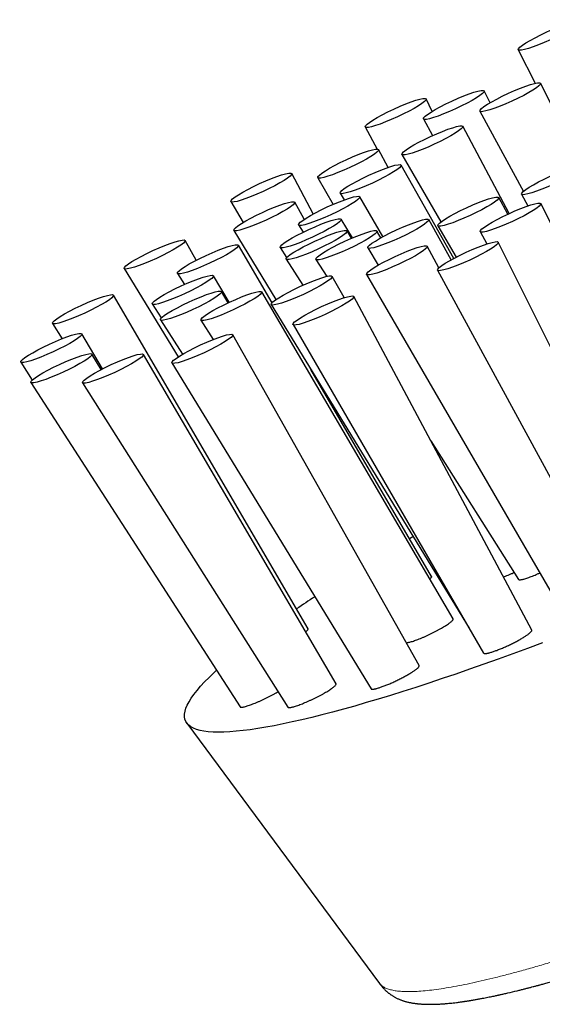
# Model space of a CAD drawing. Header units: millimetres. Extents: x 8 to 1267, y 12 to 1009.
# Tile 50 of 72: x 1165 to 1191, y 424 to 472. Entities that reach past the tile are written whole.
import ezdxf

# ---------------------------------------------------------------- set-up
doc = ezdxf.new("R2010")
doc.units = ezdxf.units.MM

msp = doc.modelspace()

# ---------------------------------------------------------------- linework, layer by layer
at = {"color": 7, "linetype": 'Continuous', "lineweight": 30}
for p, q in [((1189.505, 470.831), (1190.336, 469.182)), ((1192.639, 465.112), (1190.611, 469.185)), ((1188.111, 468.217), (1187.82, 468.8)), ((1185.255, 467.792), (1184.95, 468.404)), ((1187.606, 467.798), (1189.758, 463.831)), ((1181.95, 467.02), (1182.543, 465.928)), ((1184.821, 467.415), (1185.267, 466.593)), ((1189.063, 462.748), (1186.769, 467.053)), ((1183.072, 465.022), (1182.602, 465.904)), ((1183.76, 465.663), (1185.688, 462.33)), ((1186.315, 460.525), (1183.72, 465.14)), ((1179.38, 462.723), (1178.315, 464.722)), ((1179.598, 464.516), (1180.361, 463.197)), ((1180.705, 463.746), (1180.907, 463.416)), ((1182.822, 461.603), (1181.671, 463.575)), ((1189.674, 463.699), (1189.987, 463.124)), ((1175.311, 463.334), (1175.907, 462.303)), ((1178.936, 462.459), (1178.46, 463.305)), ((1188.983, 462.71), (1188.542, 463.537)), ((1198.869, 446.682), (1190.626, 463.237)), ((1178.652, 462.178), (1178.877, 461.822)), ((1181.312, 461.541), (1180.761, 462.466)), ((1186.197, 460.461), (1185.08, 462.442)), ((1185.536, 462.142), (1186.437, 460.589)), ((1175.451, 461.913), (1177.535, 458.492)), ((1181.27, 461.523), (1181.053, 461.888)), ((1182.72, 461.548), (1182.526, 461.88)), ((1187.629, 461.849), (1187.957, 461.245)), ((1173.598, 460.439), (1173.049, 461.417)), ((1177.339, 458.332), (1175.677, 461.18)), ((1196.819, 444.658), (1188.518, 461.332)), ((1177.741, 461.066), (1178.063, 460.566)), ((1182.069, 461.043), (1182.586, 460.197)), ((1185.583, 460.056), (1185.011, 461.128)), ((1178.033, 460.486), (1178.862, 459.201)), ((1179.51, 460.479), (1180.043, 459.637)), ((1170.039, 460.025), (1172.699, 455.659)), ((1172.664, 459.784), (1173.008, 459.239)), ((1182.01, 459.735), (1191.364, 443.624)), ((1185.52, 459.943), (1194.439, 443.535)), ((1175.224, 458.359), (1174.442, 459.673)), ((1180.902, 458.588), (1180.309, 459.641)), ((1179.128, 442.235), (1169.51, 458.714)), ((1175.168, 458.333), (1174.838, 458.888)), ((1186.287, 442.716), (1176.839, 458.877)), ((1171.426, 458.275), (1171.87, 457.586)), ((1177.302, 458.244), (1187.073, 442.261)), ((1190.174, 442.167), (1181.378, 458.649)), ((1166.496, 457.319), (1166.974, 456.562)), ((1171.823, 457.488), (1172.916, 455.792)), ((1173.828, 457.477), (1174.433, 456.521)), ((1178.377, 457.256), (1187.797, 441.031)), ((1168.966, 455.072), (1167.939, 456.799)), ((1184.609, 440.412), (1175.399, 456.758)), ((1168.897, 455.036), (1168.442, 455.8)), ((1164.923, 455.401), (1165.492, 454.516)), ((1180.502, 439.51), (1170.987, 455.786)), ((1172.392, 455.361), (1182.233, 439.264)), ((1185.227, 444.817), (1179.257, 455.046)), ((1165.428, 454.4), (1175.758, 438.367)), ((1167.975, 454.387), (1178.126, 438.356)), ((1185.184, 451.517), (1189.52, 444.671)), ((1184.131, 446.696), (1184.301, 446.795)), ((1173.129, 437.569), (1182.646, 424.711))]:
    msp.add_line(p, q, dxfattribs=at)
at = {"color": 7, "linetype": 'Continuous', "lineweight": 30, "flags": 128}
msp.add_lwpolyline([(1190.706, 441.539), (1189.964, 441.262), (1189.233, 440.993), (1188.512, 440.731), (1187.802, 440.478), (1187.104, 440.232), (1186.418, 439.995), (1185.745, 439.766), (1185.085, 439.546), (1184.439, 439.335), (1183.806, 439.132), (1183.188, 438.939), (1182.585, 438.755), (1181.997, 438.58), (1181.424, 438.414), (1180.868, 438.258), (1180.328, 438.112), (1179.805, 437.976), (1179.299, 437.849), (1178.811, 437.732), (1178.34, 437.625), (1177.888, 437.529), (1177.454, 437.442), (1177.039, 437.366), (1176.643, 437.3), (1176.266, 437.244), (1175.909, 437.199), (1175.571, 437.164), (1175.254, 437.139), (1174.957, 437.125), (1174.681, 437.121), (1174.425, 437.128), (1174.19, 437.145), (1173.976, 437.172), (1173.783, 437.21), (1173.612, 437.258), (1173.461, 437.317), (1173.333, 437.386), (1173.226, 437.465), (1173.141, 437.554), (1173.077, 437.654), (1173.035, 437.763), (1173.015, 437.883), (1173.017, 438.012), (1173.041, 438.152), (1173.086, 438.3), (1173.153, 438.459), (1173.242, 438.627), (1173.353, 438.805), (1173.485, 438.991), (1173.638, 439.187), (1173.813, 439.392), (1174.01, 439.606), (1174.227, 439.829), (1174.466, 440.06), (1174.591, 440.177)], dxfattribs=at)
at = {"color": 7, "linetype": 'Continuous', "lineweight": 30}
msp.add_arc((1218.868, 383.761), 71.83, 123.27952, 124.13911, dxfattribs=at)
for centre, major_axis, ratio in [((1191.004, 471.523), (1.498, 0.691), 0.128583), ((1189.108, 468.492), (1.503, 0.692), 0.128329), ((1183.45, 467.713), (1.5, 0.691), 0.128329), ((1186.32, 468.108), (1.5, 0.691), 0.128329), ((1185.264, 466.358), (1.505, 0.693), 0.127895), ((1181.1, 465.21), (1.503, 0.692), 0.127895), ((1182.212, 464.443), (1.508, 0.694), 0.127401), ((1191.175, 464.395), (1.502, 0.694), 0.128341), ((1176.812, 464.028), (1.503, 0.692), 0.127895), ((1180.161, 462.877), (1.511, 0.696), 0.126978), ((1187.039, 462.84), (1.504, 0.696), 0.127911), ((1176.955, 462.609), (1.506, 0.693), 0.127401), ((1189.127, 462.544), (1.499, 0.693), 0.128341), ((1179.251, 461.767), (1.512, 0.697), 0.126737), ((1183.574, 461.743), (1.507, 0.697), 0.127417), ((1179.543, 461.188), (1.511, 0.698), 0.126742), ((1181.018, 461.18), (1.51, 0.698), 0.12699), ((1171.544, 460.721), (1.506, 0.693), 0.127401), ((1174.17, 460.482), (1.508, 0.695), 0.126978), ((1183.51, 460.432), (1.502, 0.695), 0.127911), ((1187.019, 460.638), (1.499, 0.693), 0.128341), ((1172.934, 458.974), (1.509, 0.696), 0.126737), ((1178.805, 458.943), (1.504, 0.696), 0.127417), ((1168.003, 458.017), (1.508, 0.695), 0.126978), ((1173.331, 458.188), (1.509, 0.697), 0.126742), ((1175.333, 458.177), (1.507, 0.697), 0.12699), ((1179.877, 457.953), (1.502, 0.695), 0.127911), ((1166.431, 456.1), (1.509, 0.696), 0.126737), ((1173.895, 456.06), (1.504, 0.696), 0.127417), ((1166.935, 455.1), (1.509, 0.697), 0.126742), ((1169.481, 455.087), (1.507, 0.697), 0.12699)]:
    msp.add_ellipse(centre, major_axis=major_axis, ratio=ratio, dxfattribs=at)
for points, knots in [([(1182.646, 424.711), (1182.669, 424.681), (1182.712, 424.624), (1182.774, 424.55), (1182.828, 424.489), (1182.874, 424.441), (1182.915, 424.399), (1182.951, 424.364), (1182.984, 424.333), (1183.01, 424.31), (1183.032, 424.291), (1183.055, 424.272), (1183.085, 424.247), (1183.121, 424.219), (1183.16, 424.189), (1183.198, 424.161), (1183.238, 424.134), (1183.28, 424.106), (1183.328, 424.076), (1183.38, 424.046), (1183.436, 424.015), (1183.497, 423.984), (1183.559, 423.954), (1183.62, 423.927), (1183.679, 423.904), (1183.735, 423.882), (1183.788, 423.864), (1183.84, 423.847), (1183.892, 423.831), (1183.948, 423.814), (1184.011, 423.798), (1184.078, 423.782), (1184.148, 423.766), (1184.215, 423.753), (1184.278, 423.742), (1184.333, 423.733), (1184.381, 423.726), (1184.428, 423.72), (1184.472, 423.714), (1184.515, 423.709), (1184.56, 423.705), (1184.61, 423.7), (1184.664, 423.695), (1184.722, 423.691), (1184.778, 423.687), (1184.832, 423.685), (1184.883, 423.682), (1184.936, 423.68), (1184.994, 423.679), (1185.057, 423.678), (1185.128, 423.677), (1185.213, 423.677), (1185.309, 423.679), (1185.411, 423.682), (1185.507, 423.685), (1185.596, 423.69), (1185.678, 423.694), (1185.756, 423.7), (1185.835, 423.705), (1185.919, 423.712), (1186.024, 423.721), (1186.147, 423.733), (1186.292, 423.749), (1186.427, 423.765), (1186.546, 423.78), (1186.642, 423.792), (1186.73, 423.805), (1186.806, 423.816), (1186.873, 423.825), (1186.933, 423.834), (1186.991, 423.843), (1187.046, 423.852), (1187.101, 423.861), (1187.162, 423.871), (1187.23, 423.882), (1187.306, 423.895), (1187.387, 423.909), (1187.474, 423.924), (1187.561, 423.94), (1187.649, 423.956), (1187.752, 423.976), (1187.87, 423.998), (1188.003, 424.025), (1188.131, 424.051), (1188.25, 424.075), (1188.355, 424.097), (1188.445, 424.117), (1188.516, 424.132), (1188.576, 424.145), (1188.636, 424.159), (1188.708, 424.175), (1188.793, 424.194), (1188.886, 424.215), (1189.106, 424.266), (1189.354, 424.325), (1189.629, 424.393), (1189.797, 424.435), (1189.957, 424.476), (1190.104, 424.514), (1190.224, 424.545), (1190.32, 424.57), (1190.393, 424.59), (1190.454, 424.606), (1190.5, 424.618), (1190.546, 424.631), (1190.602, 424.646), (1190.678, 424.666), (1190.768, 424.691), (1190.872, 424.719), (1190.992, 424.753), (1191.13, 424.791), (1191.286, 424.835), (1191.462, 424.885), (1191.656, 424.941), (1191.867, 425.003), (1192.089, 425.068), (1192.319, 425.137), (1192.637, 425.233), (1193.052, 425.36), (1193.572, 425.524), (1194.117, 425.699), (1194.689, 425.886), (1195.242, 426.072), (1195.774, 426.253), (1196.28, 426.427), (1196.803, 426.61), (1197.342, 426.802), (1197.904, 427.004), (1198.476, 427.213), (1199.049, 427.425), (1199.606, 427.634), (1200.148, 427.839), (1200.673, 428.04), (1201.146, 428.222), (1201.569, 428.387), (1201.942, 428.533), (1202.304, 428.676), (1202.653, 428.815), (1202.988, 428.948), (1203.295, 429.072), (1203.575, 429.185), (1203.829, 429.287), (1204.022, 429.366), (1204.16, 429.422), (1204.244, 429.456), (1204.317, 429.486), (1204.373, 429.509), (1204.409, 429.523), (1204.44, 429.536), (1204.482, 429.554), (1204.55, 429.581), (1204.642, 429.619), (1204.759, 429.667), (1204.901, 429.726), (1205.068, 429.794), (1205.259, 429.874), (1205.476, 429.964), (1205.718, 430.065), (1205.984, 430.176), (1206.273, 430.297), (1206.585, 430.429), (1206.923, 430.571), (1207.445, 430.793), (1208.147, 431.095), (1209.023, 431.474), (1209.902, 431.861), (1210.785, 432.252), (1211.671, 432.65), (1212.558, 433.052), (1213.445, 433.459), (1214.33, 433.869), (1215.214, 434.283), (1216.096, 434.701), (1216.975, 435.121), (1217.702, 435.473), (1218.274, 435.752), (1218.688, 435.955), (1219.084, 436.15), (1219.458, 436.335), (1219.81, 436.51), (1220.141, 436.675), (1220.451, 436.831), (1220.752, 436.982), (1221.043, 437.129), (1221.32, 437.269), (1221.571, 437.397), (1221.795, 437.511), (1221.993, 437.613), (1222.164, 437.701), (1222.296, 437.768), (1222.391, 437.817), (1222.456, 437.851), (1222.519, 437.883), (1222.592, 437.921), (1222.684, 437.969), (1222.798, 438.028), (1222.932, 438.097), (1223.084, 438.176), (1223.279, 438.278), (1223.515, 438.401), (1223.796, 438.548), (1224.095, 438.706), (1224.412, 438.873), (1224.745, 439.05), (1225.093, 439.236), (1225.455, 439.43), (1225.832, 439.634), (1226.228, 439.849), (1226.641, 440.075), (1227.071, 440.312), (1227.512, 440.557), (1227.955, 440.805), (1228.389, 441.049), (1228.806, 441.286), (1229.241, 441.535), (1229.689, 441.794), (1230.147, 442.061), (1230.579, 442.316), (1230.986, 442.558), (1231.368, 442.787), (1231.727, 443.005), (1232.055, 443.205), (1232.354, 443.39), (1232.625, 443.558), (1232.879, 443.717), (1233.116, 443.867), (1233.337, 444.007), (1233.591, 444.17), (1233.875, 444.353), (1234.185, 444.556), (1234.475, 444.748), (1234.746, 444.929), (1234.951, 445.068), (1235.096, 445.167), (1235.183, 445.226), (1235.244, 445.268), (1235.28, 445.293), (1235.297, 445.305), (1235.315, 445.317), (1235.338, 445.333), (1235.37, 445.355), (1235.414, 445.386), (1235.47, 445.424), (1235.532, 445.467), (1235.644, 445.546), (1235.796, 445.652), (1235.98, 445.784), (1236.149, 445.905), (1236.302, 446.016), (1236.442, 446.119), (1236.57, 446.213), (1236.687, 446.3), (1236.79, 446.378), (1236.881, 446.447), (1236.961, 446.508), (1237.022, 446.554), (1237.067, 446.589), (1237.099, 446.613), (1237.128, 446.636), (1237.158, 446.659), (1237.194, 446.687), (1237.24, 446.723), (1237.296, 446.767), (1237.359, 446.817), (1237.427, 446.87), (1237.496, 446.925), (1237.566, 446.981), (1237.636, 447.039), (1237.706, 447.096), (1237.774, 447.152), (1237.836, 447.203), (1237.891, 447.249), (1237.94, 447.289), (1237.986, 447.328), (1238.033, 447.369), (1238.086, 447.413), (1238.143, 447.463), (1238.216, 447.526), (1238.302, 447.601), (1238.399, 447.688), (1238.495, 447.774), (1238.58, 447.853), (1238.654, 447.922), (1238.713, 447.978), (1238.767, 448.029), (1238.817, 448.077), (1238.867, 448.126), (1238.919, 448.178), (1238.973, 448.232), (1239.026, 448.285), (1239.075, 448.336), (1239.12, 448.382), (1239.161, 448.426), (1239.204, 448.471), (1239.248, 448.519), (1239.296, 448.572), (1239.344, 448.626), (1239.388, 448.676), (1239.425, 448.719), (1239.46, 448.76), (1239.496, 448.803), (1239.536, 448.852), (1239.579, 448.905), (1239.621, 448.958), (1239.66, 449.009), (1239.694, 449.054), (1239.724, 449.094), (1239.75, 449.131), (1239.779, 449.171), (1239.812, 449.219), (1239.853, 449.279), (1239.897, 449.346), (1239.94, 449.416), (1239.979, 449.482), (1240.014, 449.543), (1240.051, 449.613), (1240.092, 449.694), (1240.134, 449.783), (1240.174, 449.878), (1240.208, 449.966), (1240.235, 450.047), (1240.258, 450.121), (1240.278, 450.198), (1240.296, 450.275), (1240.311, 450.351), (1240.322, 450.422), (1240.331, 450.49), (1240.336, 450.546), (1240.339, 450.591), (1240.341, 450.629), (1240.343, 450.67), (1240.344, 450.718), (1240.343, 450.774), (1240.341, 450.833), (1240.339, 450.884), (1240.336, 450.923), (1240.333, 450.953), (1240.33, 450.986), (1240.325, 451.028), (1240.318, 451.081), (1240.307, 451.146), (1240.293, 451.223), (1240.281, 451.279), (1240.274, 451.309)], [0, 0, 0, 0, 0.002223, 0.0041372, 0.0057473, 0.0070568, 0.0080766, 0.0091912, 0.0101295, 0.0108933, 0.0114282, 0.0121606, 0.0131099, 0.0142756, 0.0156368, 0.0168805, 0.0179006, 0.0194579, 0.021029, 0.0226993, 0.0246382, 0.0267463, 0.0289316, 0.0310171, 0.0330725, 0.0350116, 0.0368479, 0.038645, 0.0404139, 0.0423203, 0.0445155, 0.0469816, 0.049306, 0.0517309, 0.0538939, 0.0556986, 0.0572728, 0.0588026, 0.0603193, 0.0615629, 0.0630288, 0.0647177, 0.0665935, 0.0683447, 0.0703416, 0.0720028, 0.0734951, 0.0751763, 0.0769447, 0.0788591, 0.0810134, 0.0834053, 0.0865256, 0.0895539, 0.0923118, 0.0947826, 0.0970821, 0.0992211, 0.1012872, 0.103543, 0.1060239, 0.1095497, 0.113293, 0.1173301, 0.1198459, 0.1222213, 0.1243626, 0.1262698, 0.1277657, 0.1291803, 0.130532, 0.1318205, 0.1330515, 0.1344228, 0.1360345, 0.137723, 0.1396129, 0.1415822, 0.1435319, 0.1454619, 0.1473724, 0.1502587, 0.1530991, 0.1558713, 0.1583649, 0.1605286, 0.1623625, 0.1638668, 0.1648368, 0.1660428, 0.1674854, 0.1691646, 0.1710689, 0.1730233, 0.1821096, 0.185304, 0.1884708, 0.1914431, 0.1940973, 0.1964335, 0.1979046, 0.1992142, 0.2003225, 0.2011381, 0.2016653, 0.2027163, 0.2041066, 0.2056345, 0.2074328, 0.2095014, 0.2118401, 0.2145051, 0.2174514, 0.2206787, 0.2241849, 0.2278286, 0.2315249, 0.235274, 0.2430263, 0.2509947, 0.2591789, 0.2675791, 0.2761951, 0.2831164, 0.2901709, 0.2973586, 0.3046795, 0.3121234, 0.3198662, 0.3273289, 0.3345117, 0.3414147, 0.348038, 0.3543818, 0.3591702, 0.3637862, 0.3682297, 0.3725009, 0.376593, 0.3804532, 0.3836985, 0.3867493, 0.3896058, 0.3906748, 0.3917138, 0.3926288, 0.393296, 0.3937149, 0.3939104, 0.3944246, 0.3952327, 0.3963345, 0.3977302, 0.3994198, 0.4014031, 0.4036803, 0.4062513, 0.4091161, 0.4122746, 0.4156628, 0.4193343, 0.4232892, 0.4275274, 0.4376763, 0.4478397, 0.4580178, 0.4682104, 0.4784178, 0.4886398, 0.4988767, 0.5091059, 0.5193498, 0.5296086, 0.5398821, 0.5501706, 0.5552286, 0.5601836, 0.5648972, 0.5693689, 0.5735985, 0.5775862, 0.5813319, 0.5848355, 0.5885434, 0.5919352, 0.5950108, 0.5977704, 0.6002138, 0.6023412, 0.6041522, 0.6050953, 0.6058934, 0.6065767, 0.6074575, 0.6086188, 0.6100323, 0.6117163, 0.613663, 0.6157626, 0.6190687, 0.6226302, 0.626447, 0.6305191, 0.6348467, 0.6393458, 0.6440913, 0.6490835, 0.6543224, 0.6599225, 0.6657796, 0.6718939, 0.6781822, 0.6843329, 0.6903161, 0.696132, 0.7032917, 0.71018, 0.7167968, 0.7231421, 0.7292157, 0.7350175, 0.7405476, 0.7453779, 0.7499797, 0.7543529, 0.7584974, 0.7624132, 0.7661099, 0.7721801, 0.7779899, 0.7835391, 0.7888277, 0.7938556, 0.7958436, 0.7976569, 0.7992095, 0.799576, 0.7999242, 0.8002543, 0.8006785, 0.8013588, 0.8022774, 0.8034443, 0.8048286, 0.8062242, 0.8105691, 0.8146291, 0.8184042, 0.821894, 0.8250986, 0.8281855, 0.8309613, 0.8334715, 0.8357216, 0.8377113, 0.8394408, 0.8403379, 0.8411447, 0.8418609, 0.8425555, 0.8434887, 0.8446858, 0.8461467, 0.8478663, 0.8496951, 0.8515651, 0.8534763, 0.8554289, 0.8574227, 0.8594071, 0.8611977, 0.8627777, 0.864207, 0.8654748, 0.8668838, 0.8684691, 0.8702308, 0.8721585, 0.8752327, 0.8783633, 0.8815505, 0.8847574, 0.8870771, 0.8891716, 0.8910405, 0.8928384, 0.8946291, 0.8966005, 0.8987391, 0.9008157, 0.9027479, 0.9045354, 0.9062118, 0.9078918, 0.9097998, 0.9118457, 0.9140465, 0.9161689, 0.9177193, 0.9192324, 0.9209349, 0.9228459, 0.925011, 0.927249, 0.9292727, 0.931074, 0.9326529, 0.9340666, 0.9354607, 0.9374632, 0.939779, 0.9425715, 0.9454032, 0.9480272, 0.9504655, 0.9527758, 0.9559169, 0.9592991, 0.9627099, 0.966126, 0.9685649, 0.9710081, 0.9734567, 0.9759953, 0.978126, 0.9802163, 0.9821356, 0.9838279, 0.984711, 0.9856571, 0.9866822, 0.9878107, 0.9891307, 0.990585, 0.9918366, 0.992552, 0.9931488, 0.9937648, 0.9945876, 0.99562, 0.9968643, 0.9983231, 1, 1, 1, 1]), ([(1185.133, 444.691), (1185.136, 444.693), (1185.152, 444.706), (1185.176, 444.727), (1185.202, 444.754), (1185.22, 444.777), (1185.23, 444.796), (1185.232, 444.809), (1185.228, 444.814), (1185.226, 444.816)], [0, 0, 0, 0, 0.034941, 0.209983, 0.385025, 0.56516, 0.745295, 0.920227, 1, 1, 1, 1]), ([(1188.773, 444.793), (1188.79, 444.799), (1188.843, 444.819), (1188.943, 444.858), (1189.069, 444.911), (1189.189, 444.963), (1189.268, 444.999), (1189.302, 445.014)], [0, 0, 0, 0, 0.105279, 0.343182, 0.580339, 0.818757, 1, 1, 1, 1]), ([(1189.52, 444.671), (1189.524, 444.666), (1189.534, 444.656), (1189.566, 444.651), (1189.612, 444.652), (1189.673, 444.66), (1189.746, 444.676), (1189.831, 444.7), (1189.928, 444.73), (1190.034, 444.766), (1190.149, 444.809), (1190.27, 444.857), (1190.398, 444.91), (1190.499, 444.954), (1190.558, 444.981), (1190.572, 444.988)], [0, 0, 0, 0, 0.076172, 0.15807, 0.239591, 0.321373, 0.402894, 0.484264, 0.565893, 0.647264, 0.728776, 0.810547, 0.892061, 0.973944, 1, 1, 1, 1]), ([(1183.972, 441.541), (1183.984, 441.541), (1184.011, 441.542), (1184.069, 441.552), (1184.144, 441.568), (1184.231, 441.593), (1184.328, 441.624), (1184.435, 441.661), (1184.551, 441.704), (1184.673, 441.753), (1184.8, 441.807), (1184.932, 441.864), (1185.065, 441.926), (1185.2, 441.99), (1185.333, 442.056), (1185.463, 442.123), (1185.589, 442.19), (1185.708, 442.257), (1185.82, 442.323), (1185.923, 442.386), (1186.016, 442.446), (1186.096, 442.502), (1186.164, 442.553), (1186.218, 442.599), (1186.258, 442.64), (1186.283, 442.673), (1186.293, 442.699), (1186.288, 442.71), (1186.286, 442.715)], [0, 0, 0, 0, 0.029799, 0.068701, 0.107479, 0.146192, 0.185028, 0.223742, 0.262528, 0.301438, 0.340225, 0.37919, 0.418278, 0.457244, 0.496413, 0.535707, 0.574877, 0.614188, 0.653624, 0.692935, 0.732261, 0.771713, 0.811038, 0.850248, 0.889583, 0.928791, 0.967805, 1, 1, 1, 1]), ([(1178.999, 442.082), (1179, 442.083), (1179.019, 442.096), (1179.046, 442.119), (1179.08, 442.149), (1179.105, 442.175), (1179.122, 442.198), (1179.13, 442.216), (1179.132, 442.228), (1179.128, 442.233), (1179.127, 442.234)], [0, 0, 0, 0, 0.015207, 0.173148, 0.326043, 0.478938, 0.63628, 0.793623, 0.946435, 1, 1, 1, 1]), ([(1187.075, 442.262), (1187.076, 442.259), (1187.078, 442.254), (1187.086, 442.251), (1187.089, 442.25)], [0, 0, 0, 0, 0.528551, 1, 1, 1, 1]), ([(1187.798, 441.032), (1187.8, 441.029), (1187.804, 441.021), (1187.82, 441.014), (1187.846, 441.008), (1187.88, 441.008), (1187.921, 441.011), (1187.971, 441.019), (1188.028, 441.031), (1188.091, 441.047), (1188.16, 441.066), (1188.236, 441.09), (1188.317, 441.117), (1188.402, 441.148), (1188.491, 441.181), (1188.584, 441.218), (1188.68, 441.257), (1188.778, 441.299), (1188.876, 441.342), (1188.977, 441.388), (1189.077, 441.435), (1189.176, 441.483), (1189.274, 441.532), (1189.37, 441.582), (1189.464, 441.632), (1189.554, 441.681), (1189.64, 441.73), (1189.722, 441.778), (1189.799, 441.825), (1189.869, 441.87), (1189.934, 441.914), (1189.992, 441.955), (1190.043, 441.994), (1190.085, 442.03), (1190.121, 442.063), (1190.148, 442.092), (1190.167, 442.119), (1190.176, 442.141), (1190.179, 442.157), (1190.175, 442.164), (1190.173, 442.167)], [0, 0, 0, 0, 0.016219, 0.043661, 0.071104, 0.09764, 0.124177, 0.151493, 0.178809, 0.205208, 0.231606, 0.258778, 0.285949, 0.312257, 0.338566, 0.365639, 0.392713, 0.419018, 0.445324, 0.472389, 0.499454, 0.525845, 0.552235, 0.579385, 0.606534, 0.63306, 0.659585, 0.686874, 0.714163, 0.740815, 0.767467, 0.79489, 0.822312, 0.849026, 0.87574, 0.903232, 0.930724, 0.957408, 0.984092, 1, 1, 1, 1]), ([(1182.234, 439.265), (1182.235, 439.262), (1182.239, 439.255), (1182.255, 439.248), (1182.28, 439.244), (1182.314, 439.243), (1182.356, 439.247), (1182.405, 439.255), (1182.461, 439.267), (1182.524, 439.284), (1182.594, 439.304), (1182.668, 439.328), (1182.748, 439.355), (1182.833, 439.386), (1182.923, 439.42), (1183.015, 439.457), (1183.11, 439.497), (1183.208, 439.539), (1183.308, 439.583), (1183.407, 439.629), (1183.507, 439.676), (1183.607, 439.725), (1183.706, 439.775), (1183.802, 439.825), (1183.895, 439.875), (1183.986, 439.925), (1184.073, 439.974), (1184.155, 440.023), (1184.231, 440.07), (1184.303, 440.115), (1184.368, 440.159), (1184.426, 440.2), (1184.476, 440.239), (1184.52, 440.275), (1184.555, 440.308), (1184.582, 440.337), (1184.601, 440.363), (1184.611, 440.385), (1184.614, 440.401), (1184.609, 440.408), (1184.608, 440.411)], [0, 0, 0, 0, 0.016166, 0.042663, 0.06916, 0.096434, 0.123708, 0.150074, 0.17644, 0.203576, 0.230713, 0.25701, 0.283307, 0.310367, 0.337427, 0.363747, 0.390067, 0.417145, 0.444224, 0.470647, 0.497071, 0.524254, 0.551437, 0.578, 0.604562, 0.631889, 0.659217, 0.685893, 0.712569, 0.740017, 0.767466, 0.79418, 0.820894, 0.848387, 0.87588, 0.902539, 0.929199, 0.95664, 0.984081, 1, 1, 1, 1]), ([(1178.127, 438.357), (1178.128, 438.356), (1178.129, 438.348), (1178.147, 438.341), (1178.181, 438.335), (1178.231, 438.338), (1178.294, 438.349), (1178.369, 438.366), (1178.457, 438.391), (1178.555, 438.422), (1178.662, 438.46), (1178.778, 438.504), (1178.901, 438.553), (1179.028, 438.607), (1179.16, 438.665), (1179.293, 438.726), (1179.427, 438.79), (1179.56, 438.856), (1179.69, 438.923), (1179.815, 438.991), (1179.934, 439.057), (1180.045, 439.123), (1180.147, 439.185), (1180.238, 439.245), (1180.317, 439.301), (1180.384, 439.352), (1180.437, 439.397), (1180.476, 439.437), (1180.499, 439.47), (1180.508, 439.495), (1180.503, 439.505), (1180.501, 439.509)], [0, 0, 0, 0, 0.005259, 0.041114, 0.076854, 0.112437, 0.148134, 0.183716, 0.219243, 0.254883, 0.29041, 0.326007, 0.361717, 0.397314, 0.433075, 0.46895, 0.504712, 0.54066, 0.576722, 0.612671, 0.648746, 0.684937, 0.721012, 0.757099, 0.793302, 0.829388, 0.865366, 0.901459, 0.937436, 0.973233, 1, 1, 1, 1]), ([(1175.758, 438.367), (1175.763, 438.363), (1175.772, 438.353), (1175.805, 438.348), (1175.852, 438.351), (1175.912, 438.36), (1175.985, 438.377), (1176.071, 438.401), (1176.167, 438.432), (1176.272, 438.469), (1176.387, 438.513), (1176.508, 438.561), (1176.636, 438.615), (1176.767, 438.673), (1176.9, 438.734), (1177.035, 438.798), (1177.168, 438.865), (1177.299, 438.932), (1177.425, 438.999), (1177.54, 439.063), (1177.609, 439.103), (1177.641, 439.122)], [0, 0, 0, 0, 0.05202, 0.104802, 0.157452, 0.210269, 0.26292, 0.315622, 0.368492, 0.421195, 0.474111, 0.527194, 0.580111, 0.633307, 0.686671, 0.739868, 0.793289, 0.846879, 0.9003, 0.95379, 1, 1, 1, 1])]:
    msp.add_open_spline(points, degree=3, knots=knots, dxfattribs=at)
at = {"color": 252, "linetype": 'Continuous', "lineweight": 0}
msp.add_open_spline([(1182.648, 424.713), (1182.674, 424.68), (1182.733, 424.607), (1182.866, 424.518), (1183.037, 424.441), (1183.24, 424.382), (1183.476, 424.339), (1183.745, 424.312), (1184.053, 424.302), (1184.403, 424.309), (1184.796, 424.335), (1185.224, 424.38), (1185.688, 424.443), (1186.186, 424.524), (1186.708, 424.622), (1187.251, 424.734), (1187.812, 424.861), (1188.401, 425.003), (1189.017, 425.161), (1189.674, 425.338), (1190.371, 425.534), (1191.11, 425.752), (1191.876, 425.986), (1192.668, 426.236), (1193.486, 426.502), (1194.312, 426.779), (1195.143, 427.064), (1195.977, 427.357), (1196.829, 427.662), (1197.699, 427.98), (1198.604, 428.317), (1199.542, 428.673), (1200.515, 429.049), (1201.502, 429.437), (1202.503, 429.837), (1203.516, 430.247), (1204.519, 430.66), (1205.512, 431.075), (1206.493, 431.489), (1207.479, 431.912), (1208.47, 432.342), (1209.484, 432.788), (1210.521, 433.249), (1211.579, 433.726), (1212.638, 434.208), (1213.694, 434.696), (1214.748, 435.189), (1215.777, 435.676), (1216.78, 436.156), (1217.758, 436.63), (1218.727, 437.105), (1219.688, 437.581), (1220.658, 438.068), (1221.636, 438.564), (1222.619, 439.07), (1223.587, 439.574), (1224.539, 440.076), (1225.472, 440.575), (1226.37, 441.062), (1227.231, 441.535), (1228.057, 441.995), (1228.862, 442.451), (1229.647, 442.901), (1230.426, 443.354), (1231.195, 443.81), (1231.953, 444.267), (1232.683, 444.716), (1233.385, 445.155), (1234.057, 445.586), (1234.687, 445.998), (1235.275, 446.392), (1235.823, 446.769), (1236.342, 447.135), (1236.831, 447.491), (1237.299, 447.842), (1237.743, 448.188), (1238.16, 448.527), (1238.542, 448.852), (1238.887, 449.162), (1239.195, 449.458), (1239.46, 449.733), (1239.686, 449.988), (1239.873, 450.224), (1240.026, 450.445), (1240.145, 450.652), (1240.231, 450.848), (1240.281, 451.03), (1240.297, 451.186), (1240.278, 451.272), (1240.271, 451.308)], degree=3, knots=[0, 0, 0, 0, 0.009811, 0.021678, 0.032866, 0.044055, 0.055244, 0.066433, 0.077622, 0.089489, 0.101355, 0.113222, 0.125089, 0.136956, 0.148823, 0.160012, 0.1712, 0.182389, 0.193578, 0.204767, 0.216634, 0.228501, 0.240367, 0.252234, 0.264101, 0.275968, 0.287157, 0.298346, 0.309534, 0.320723, 0.331912, 0.343779, 0.355646, 0.367513, 0.379379, 0.391246, 0.403113, 0.414302, 0.425491, 0.43668, 0.447868, 0.459057, 0.470924, 0.482791, 0.494658, 0.506525, 0.518391, 0.530258, 0.541447, 0.552636, 0.563825, 0.575014, 0.586202, 0.598069, 0.609936, 0.621803, 0.63367, 0.645537, 0.657403, 0.668592, 0.679781, 0.69097, 0.702159, 0.713348, 0.725214, 0.737081, 0.748948, 0.760815, 0.772682, 0.784549, 0.795737, 0.806926, 0.818115, 0.829304, 0.840493, 0.85236, 0.864226, 0.876093, 0.88796, 0.899827, 0.911694, 0.922883, 0.934071, 0.94526, 0.956449, 0.967638, 0.979505, 0.991372, 1, 1, 1, 1], dxfattribs=at)

doc.saveas('drawing.dxf')
